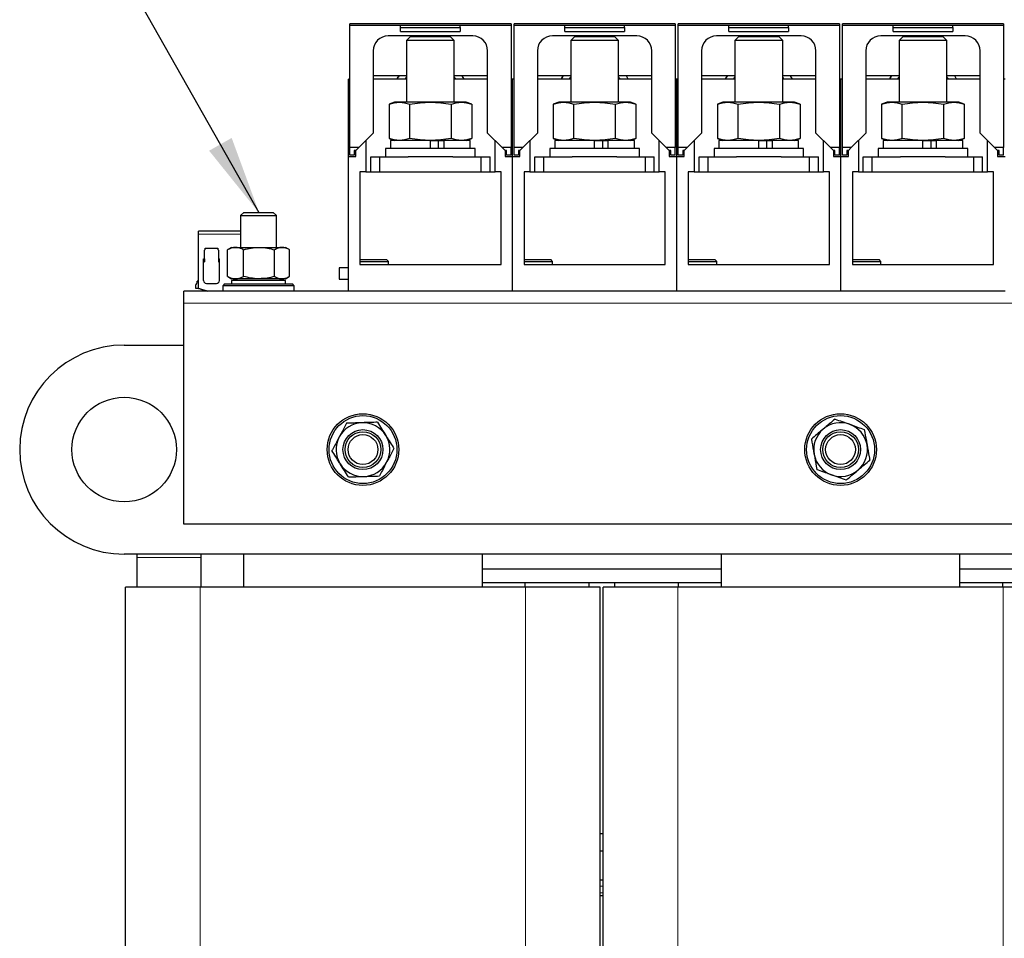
# Model space of a CAD drawing. Header units: millimetres. Extents: x 5 to 418, y 2 to 292.
# Tile 10 of 39: x 69 to 110, y 211 to 250. Entities that reach past the tile are written whole.
import ezdxf

# ---------------------------------------------------------------- set-up
doc = ezdxf.new("R2010")
doc.units = ezdxf.units.MM
doc.layers.add('SLD-0', color=7, linetype='Continuous')
doc.dimstyles.new('SLDDIMSTYLE2', dxfattribs={"dimtxt": 0.18, "dimasz": 3.302, "dimexe": 0, "dimexo": 0.0625, "dimgap": 0, "dimtad": 0, "dimtih": 1, "dimtoh": 1, "dimdec": 0, "dimrnd": 1e-09, "dimzin": 0, "dimdsep": 46, "dimtxsty": 'Standard', "dimsah": 1, "dimcen": 0.09, "dimadec": 0, "dimazin": 0, "dimtfac": 3.302, "dimtdec": 0, "dimtofl": 0, "dimtmove": 0, "dimatfit": 3, "dimfxl": 1, "dimfrac": 2, "dimtolj": 1, "dimtzin": 0, "dimarcsym": 0})

msp = doc.modelspace()

# ---------------------------------------------------------------- linework, layer by layer
at = {"color": 7, "linetype": 'Continuous', "lineweight": 25}
for p, q in [((89.7347, 249.6117), (82.9847, 249.6117)), ((82.9847, 249.5492), (82.9847, 249.6117)), ((82.9847, 244.4367), (82.9847, 249.5492)), ((89.7347, 249.5492), (82.9847, 249.5492)), ((85.1097, 249.4604), (85.1097, 249.5429)), ((87.6097, 249.5429), (85.1097, 249.5429)), ((85.1097, 249.2929), (85.1097, 249.4604)), ((85.1097, 249.4604), (87.6097, 249.4604)), ((87.6097, 249.4604), (87.6097, 249.5429)), ((87.6097, 249.4604), (87.6097, 249.2929)), ((89.7347, 249.6117), (89.7347, 249.5492)), ((89.7347, 249.5492), (89.7347, 244.4367)), ((96.6097, 249.6117), (89.8597, 249.6117)), ((89.8597, 249.5492), (89.8597, 249.6117)), ((89.8597, 244.4367), (89.8597, 249.5492)), ((96.6097, 249.5492), (89.8597, 249.5492)), ((94.4847, 249.5429), (91.9847, 249.5429)), ((91.9847, 249.4604), (91.9847, 249.5429)), ((91.9847, 249.4604), (94.4847, 249.4604)), ((91.9847, 249.2929), (91.9847, 249.4604)), ((94.4847, 249.4604), (94.4847, 249.5429)), ((94.4847, 249.4604), (94.4847, 249.2929)), ((96.6097, 249.6117), (96.6097, 249.5492)), ((96.6097, 249.5492), (96.6097, 244.4367)), ((103.4847, 249.6117), (96.7347, 249.6117)), ((96.7347, 249.5492), (96.7347, 249.6117)), ((96.7347, 244.4367), (96.7347, 249.5492)), ((103.4847, 249.5492), (96.7347, 249.5492)), ((101.3597, 249.5429), (98.8597, 249.5429)), ((98.8597, 249.4604), (98.8597, 249.5429)), ((98.8597, 249.4604), (101.3597, 249.4604)), ((98.8597, 249.2929), (98.8597, 249.4604)), ((101.3597, 249.4604), (101.3597, 249.5429)), ((101.3597, 249.4604), (101.3597, 249.2929)), ((103.4847, 249.6117), (103.4847, 249.5492)), ((103.4847, 249.5492), (103.4847, 244.4367)), ((110.3597, 249.6117), (103.6097, 249.6117)), ((103.6097, 249.5492), (103.6097, 249.6117)), ((103.6097, 244.4367), (103.6097, 249.5492)), ((110.3597, 249.5492), (103.6097, 249.5492)), ((105.7347, 249.4604), (105.7347, 249.5429)), ((108.2347, 249.5429), (105.7347, 249.5429)), ((105.7347, 249.4604), (108.2347, 249.4604)), ((105.7347, 249.2929), (105.7347, 249.4604)), ((108.2347, 249.4604), (108.2347, 249.5429)), ((108.2347, 249.4604), (108.2347, 249.2929)), ((110.3597, 249.6117), (110.3597, 249.5492)), ((110.3597, 249.5492), (110.3597, 244.4367)), ((88.1285, 249.1117), (84.591, 249.1117)), ((85.1097, 249.2929), (87.6097, 249.2929)), ((85.5131, 249.071), (85.3597, 248.9177)), ((87.2064, 249.071), (85.5131, 249.071)), ((87.3597, 248.9177), (87.2064, 249.071)), ((95.0035, 249.1117), (91.466, 249.1117)), ((91.9847, 249.2929), (94.4847, 249.2929)), ((92.3881, 249.071), (92.2347, 248.9177)), ((94.0814, 249.071), (92.3881, 249.071)), ((94.2347, 248.9177), (94.0814, 249.071)), ((101.8785, 249.1117), (98.341, 249.1117)), ((98.8597, 249.2929), (101.3597, 249.2929)), ((99.2631, 249.071), (99.1097, 248.9177)), ((100.9564, 249.071), (99.2631, 249.071)), ((101.1097, 248.9177), (100.9564, 249.071)), ((108.7535, 249.1117), (105.216, 249.1117)), ((105.7347, 249.2929), (108.2347, 249.2929)), ((106.1381, 249.071), (105.9847, 248.9177)), ((107.8314, 249.071), (106.1381, 249.071)), ((107.9847, 248.9177), (107.8314, 249.071)), ((85.3597, 248.9177), (85.3597, 246.3335)), ((87.3597, 248.9177), (85.3597, 248.9177)), ((87.3597, 246.3335), (87.3597, 248.9177)), ((92.2347, 248.9177), (92.2347, 246.3335)), ((94.2347, 248.9177), (92.2347, 248.9177)), ((94.2347, 246.3335), (94.2347, 248.9177)), ((99.1097, 248.9177), (99.1097, 246.3335)), ((101.1097, 248.9177), (99.1097, 248.9177)), ((101.1097, 246.3335), (101.1097, 248.9177)), ((105.9847, 248.9177), (105.9847, 246.3335)), ((107.9847, 248.9177), (105.9847, 248.9177)), ((107.9847, 246.3335), (107.9847, 248.9177)), ((83.966, 248.4867), (83.966, 245.0429)), ((88.7535, 245.0429), (88.7535, 248.4867)), ((90.841, 248.4867), (90.841, 245.0429)), ((95.6285, 245.0429), (95.6285, 248.4867)), ((97.716, 248.4867), (97.716, 245.0429)), ((102.5035, 245.0429), (102.5035, 248.4867)), ((104.591, 248.4867), (104.591, 245.0429)), ((109.3785, 245.0429), (109.3785, 248.4867)), ((85.3597, 247.4346), (83.966, 247.4346)), ((88.7535, 247.4346), (87.3597, 247.4346)), ((87.7687, 247.296), (87.692, 247.4346)), ((92.2347, 247.4346), (90.841, 247.4346)), ((95.6285, 247.4346), (94.2347, 247.4346)), ((94.6437, 247.296), (94.567, 247.4346)), ((99.1097, 247.4346), (97.716, 247.4346)), ((102.5035, 247.4346), (101.1097, 247.4346)), ((101.5187, 247.296), (101.442, 247.4346)), ((105.9847, 247.4346), (104.591, 247.4346)), ((109.3785, 247.4346), (107.9847, 247.4346)), ((108.3937, 247.296), (108.317, 247.4346)), ((82.9847, 247.296), (82.9222, 247.296)), ((82.9222, 244.0585), (82.9222, 247.296)), ((85.3597, 247.296), (83.966, 247.296)), ((88.7535, 247.296), (87.3597, 247.296)), ((89.7972, 247.296), (89.7347, 247.296)), ((89.7972, 244.0585), (89.7972, 247.296)), ((89.8597, 247.296), (89.7972, 247.296)), ((92.2347, 247.296), (90.841, 247.296)), ((95.6285, 247.296), (94.2347, 247.296)), ((96.6722, 247.296), (96.6097, 247.296)), ((96.7347, 247.296), (96.6722, 247.296)), ((96.6722, 244.0585), (96.6722, 247.296)), ((99.1097, 247.296), (97.716, 247.296)), ((102.5035, 247.296), (101.1097, 247.296)), ((103.5472, 247.296), (103.4847, 247.296)), ((103.5472, 244.0585), (103.5472, 247.296)), ((103.6097, 247.296), (103.5472, 247.296)), ((105.9847, 247.296), (104.591, 247.296)), ((109.3785, 247.296), (107.9847, 247.296)), ((110.4222, 247.296), (110.3597, 247.296)), ((84.8597, 246.3335), (84.6277, 246.2491)), ((84.6277, 246.2491), (84.6277, 244.818)), ((85.0607, 246.3335), (84.8597, 246.3335)), ((86.3597, 246.3335), (85.0607, 246.3335)), ((85.4937, 244.818), (85.4937, 246.2491)), ((87.6588, 246.3335), (86.3597, 246.3335)), ((87.2258, 246.2491), (87.2258, 244.818)), ((87.8597, 246.3335), (87.6588, 246.3335)), ((88.0918, 246.2491), (87.8597, 246.3335)), ((88.0918, 246.2491), (88.0918, 244.818)), ((91.7347, 246.3335), (91.5027, 246.2491)), ((91.5027, 246.2491), (91.5027, 244.818)), ((91.9357, 246.3335), (91.7347, 246.3335)), ((93.2347, 246.3335), (91.9357, 246.3335)), ((92.3687, 244.818), (92.3687, 246.2491)), ((94.5338, 246.3335), (93.2347, 246.3335)), ((94.1008, 246.2491), (94.1008, 244.818)), ((94.7347, 246.3335), (94.5338, 246.3335)), ((94.9668, 246.2491), (94.7347, 246.3335)), ((94.9668, 246.2491), (94.9668, 244.818)), ((98.6097, 246.3335), (98.3777, 246.2491)), ((98.3777, 246.2491), (98.3777, 244.818)), ((98.8107, 246.3335), (98.6097, 246.3335)), ((100.1097, 246.3335), (98.8107, 246.3335)), ((99.2437, 244.818), (99.2437, 246.2491)), ((101.4088, 246.3335), (100.1097, 246.3335)), ((100.9758, 246.2491), (100.9758, 244.818)), ((101.6097, 246.3335), (101.4088, 246.3335)), ((101.8418, 246.2491), (101.6097, 246.3335)), ((101.8418, 246.2491), (101.8418, 244.818)), ((105.4847, 246.3335), (105.2527, 246.2491)), ((105.2527, 246.2491), (105.2527, 244.818)), ((105.6857, 246.3335), (105.4847, 246.3335)), ((106.9847, 246.3335), (105.6857, 246.3335)), ((106.1187, 244.818), (106.1187, 246.2491)), ((108.2838, 246.3335), (106.9847, 246.3335)), ((107.8508, 246.2491), (107.8508, 244.818)), ((108.4847, 246.3335), (108.2838, 246.3335)), ((108.7168, 246.2491), (108.4847, 246.3335)), ((108.7168, 246.2491), (108.7168, 244.818)), ((83.966, 245.0429), (83.3597, 244.4367)), ((89.3597, 244.4367), (88.7535, 245.0429)), ((90.841, 245.0429), (90.2347, 244.4367)), ((96.2347, 244.4367), (95.6285, 245.0429)), ((97.716, 245.0429), (97.1097, 244.4367)), ((103.1097, 244.4367), (102.5035, 245.0429)), ((104.591, 245.0429), (103.9847, 244.4367)), ((109.9847, 244.4367), (109.3785, 245.0429)), ((83.6535, 244.7304), (83.6535, 243.421)), ((84.6277, 244.818), (84.8597, 244.7335)), ((84.691, 244.7335), (84.691, 244.396)), ((86.3597, 244.7335), (84.691, 244.7335)), ((86.3597, 244.396), (86.3597, 244.7335)), ((86.3597, 244.7335), (86.8728, 244.7335)), ((86.7018, 244.396), (86.7018, 244.7335)), ((86.8728, 244.7335), (86.9305, 244.7335)), ((86.9305, 244.396), (86.9305, 244.7335)), ((88.0285, 244.7335), (86.9305, 244.7335)), ((87.8597, 244.7335), (88.0918, 244.818)), ((88.0285, 244.396), (88.0285, 244.7335)), ((89.066, 243.421), (89.066, 244.7304)), ((90.5285, 244.7304), (90.5285, 243.421)), ((91.5027, 244.818), (91.7347, 244.7335)), ((91.566, 244.7335), (91.566, 244.396)), ((93.2347, 244.7335), (91.566, 244.7335)), ((93.2347, 244.396), (93.2347, 244.7335)), ((93.2347, 244.7335), (93.7478, 244.7335)), ((93.5768, 244.396), (93.5768, 244.7335)), ((93.7478, 244.7335), (93.8055, 244.7335)), ((93.8055, 244.396), (93.8055, 244.7335)), ((94.9035, 244.7335), (93.8055, 244.7335)), ((94.7347, 244.7335), (94.9668, 244.818)), ((94.9035, 244.396), (94.9035, 244.7335)), ((95.941, 243.421), (95.941, 244.7304)), ((97.4035, 244.7304), (97.4035, 243.421)), ((98.3777, 244.818), (98.6097, 244.7335)), ((98.441, 244.7335), (98.441, 244.396)), ((100.1097, 244.7335), (98.441, 244.7335)), ((100.1097, 244.396), (100.1097, 244.7335)), ((100.1097, 244.7335), (100.6228, 244.7335)), ((100.4518, 244.396), (100.4518, 244.7335)), ((100.6228, 244.7335), (100.6805, 244.7335)), ((100.6805, 244.396), (100.6805, 244.7335)), ((101.7785, 244.7335), (100.6805, 244.7335)), ((101.6097, 244.7335), (101.8418, 244.818)), ((101.7785, 244.396), (101.7785, 244.7335)), ((102.816, 243.421), (102.816, 244.7304)), ((104.2785, 244.7304), (104.2785, 243.421)), ((105.2527, 244.818), (105.4847, 244.7335)), ((105.316, 244.7335), (105.316, 244.396)), ((106.9847, 244.7335), (105.316, 244.7335)), ((106.9847, 244.396), (106.9847, 244.7335)), ((106.9847, 244.7335), (107.4978, 244.7335)), ((107.3268, 244.396), (107.3268, 244.7335)), ((107.4978, 244.7335), (107.5555, 244.7335)), ((107.5555, 244.396), (107.5555, 244.7335)), ((108.6535, 244.7335), (107.5555, 244.7335)), ((108.4847, 244.7335), (108.7168, 244.818)), ((108.6535, 244.396), (108.6535, 244.7335)), ((109.691, 243.421), (109.691, 244.7304)), ((83.3597, 244.4367), (82.9847, 244.4367)), ((82.9847, 244.1242), (82.9847, 244.4367)), ((83.1722, 244.1242), (82.9847, 244.1242)), ((83.2347, 244.3117), (83.1722, 244.3117)), ((83.1722, 244.3117), (83.1722, 244.1242)), ((83.3597, 244.4367), (83.2347, 244.3117)), ((83.2347, 244.0585), (83.2347, 244.3117)), ((84.4847, 244.396), (84.4847, 244.046)), ((88.2347, 244.396), (84.4847, 244.396)), ((88.2347, 244.046), (88.2347, 244.396)), ((89.7347, 244.4367), (89.3597, 244.4367)), ((89.4847, 244.3117), (89.3597, 244.4367)), ((89.5472, 244.3117), (89.4847, 244.3117)), ((89.4847, 244.3117), (89.4847, 244.0585)), ((89.5472, 244.1242), (89.5472, 244.3117)), ((89.7347, 244.1242), (89.5472, 244.1242)), ((89.7347, 244.1242), (89.7347, 244.4367)), ((90.2347, 244.4367), (89.8597, 244.4367)), ((89.8597, 244.1242), (89.8597, 244.4367)), ((90.0472, 244.1242), (89.8597, 244.1242)), ((90.1097, 244.3117), (90.0472, 244.3117)), ((90.0472, 244.3117), (90.0472, 244.1242)), ((90.2347, 244.4367), (90.1097, 244.3117)), ((90.1097, 244.0585), (90.1097, 244.3117)), ((91.3597, 244.396), (91.3597, 244.046)), ((95.1097, 244.396), (91.3597, 244.396)), ((95.1097, 244.046), (95.1097, 244.396)), ((96.6097, 244.4367), (96.2347, 244.4367)), ((96.3597, 244.3117), (96.2347, 244.4367)), ((96.4222, 244.3117), (96.3597, 244.3117)), ((96.3597, 244.3117), (96.3597, 244.0585)), ((96.4222, 244.1242), (96.4222, 244.3117)), ((96.6097, 244.1242), (96.4222, 244.1242)), ((96.6097, 244.1242), (96.6097, 244.4367)), ((97.1097, 244.4367), (96.7347, 244.4367)), ((96.7347, 244.1242), (96.7347, 244.4367)), ((96.9222, 244.1242), (96.7347, 244.1242)), ((96.9847, 244.3117), (96.9222, 244.3117)), ((96.9222, 244.3117), (96.9222, 244.1242)), ((97.1097, 244.4367), (96.9847, 244.3117)), ((96.9847, 244.0585), (96.9847, 244.3117)), ((98.2347, 244.396), (98.2347, 244.046)), ((101.9847, 244.396), (98.2347, 244.396)), ((101.9847, 244.046), (101.9847, 244.396)), ((103.4847, 244.4367), (103.1097, 244.4367)), ((103.2347, 244.3117), (103.1097, 244.4367)), ((103.2972, 244.3117), (103.2347, 244.3117)), ((103.2347, 244.3117), (103.2347, 244.0585)), ((103.2972, 244.1242), (103.2972, 244.3117)), ((103.4847, 244.1242), (103.2972, 244.1242)), ((103.4847, 244.1242), (103.4847, 244.4367)), ((103.9847, 244.4367), (103.6097, 244.4367)), ((103.6097, 244.1242), (103.6097, 244.4367)), ((103.7972, 244.1242), (103.6097, 244.1242)), ((103.8597, 244.3117), (103.7972, 244.3117)), ((103.7972, 244.3117), (103.7972, 244.1242)), ((103.9847, 244.4367), (103.8597, 244.3117)), ((103.8597, 244.0585), (103.8597, 244.3117)), ((105.1097, 244.396), (105.1097, 244.046)), ((108.8597, 244.396), (105.1097, 244.396)), ((108.8597, 244.046), (108.8597, 244.396)), ((110.3597, 244.4367), (109.9847, 244.4367)), ((110.1097, 244.3117), (109.9847, 244.4367)), ((110.1722, 244.3117), (110.1097, 244.3117)), ((110.1097, 244.3117), (110.1097, 244.0585)), ((110.1722, 244.1242), (110.1722, 244.3117)), ((110.3597, 244.1242), (110.1722, 244.1242)), ((110.3597, 244.1242), (110.3597, 244.4367)), ((82.9222, 238.421), (82.9222, 244.0585)), ((82.9222, 244.0585), (83.2347, 244.0585)), ((83.8597, 243.421), (83.8597, 244.046)), ((83.8597, 244.046), (84.2347, 244.046)), ((84.2347, 243.421), (84.2347, 244.046)), ((84.2347, 244.046), (85.4243, 244.046)), ((87.2951, 244.046), (85.4243, 244.046)), ((87.2951, 244.046), (88.4847, 244.046)), ((88.4847, 243.421), (88.4847, 244.046)), ((88.4847, 244.046), (88.8597, 244.046)), ((88.8597, 243.421), (88.8597, 244.046)), ((89.4847, 244.0585), (89.7972, 244.0585)), ((89.7972, 238.421), (89.7972, 244.0585)), ((89.7972, 244.0585), (90.1097, 244.0585)), ((90.7347, 243.421), (90.7347, 244.046)), ((90.7347, 244.046), (91.1097, 244.046)), ((91.1097, 243.421), (91.1097, 244.046)), ((91.1097, 244.046), (92.2993, 244.046)), ((94.1701, 244.046), (92.2993, 244.046)), ((94.1701, 244.046), (95.3597, 244.046)), ((95.3597, 243.421), (95.3597, 244.046)), ((95.3597, 244.046), (95.7347, 244.046)), ((95.7347, 243.421), (95.7347, 244.046)), ((96.3597, 244.0585), (96.6722, 244.0585)), ((96.6722, 238.421), (96.6722, 244.0585)), ((96.6722, 244.0585), (96.9847, 244.0585)), ((97.6097, 243.421), (97.6097, 244.046)), ((97.6097, 244.046), (97.9847, 244.046)), ((97.9847, 243.421), (97.9847, 244.046)), ((97.9847, 244.046), (99.1743, 244.046)), ((101.0451, 244.046), (99.1743, 244.046)), ((101.0451, 244.046), (102.2347, 244.046)), ((102.2347, 243.421), (102.2347, 244.046)), ((102.2347, 244.046), (102.6097, 244.046)), ((102.6097, 243.421), (102.6097, 244.046)), ((103.2347, 244.0585), (103.5472, 244.0585)), ((103.5472, 238.421), (103.5472, 244.0585)), ((103.5472, 244.0585), (103.8597, 244.0585)), ((104.4847, 243.421), (104.4847, 244.046)), ((104.4847, 244.046), (104.8597, 244.046)), ((104.8597, 243.421), (104.8597, 244.046)), ((104.8597, 244.046), (106.0493, 244.046)), ((107.9201, 244.046), (106.0493, 244.046)), ((107.9201, 244.046), (109.1097, 244.046)), ((109.1097, 243.421), (109.1097, 244.046)), ((109.1097, 244.046), (109.4847, 244.046)), ((109.4847, 243.421), (109.4847, 244.046)), ((110.1097, 244.0585), (110.4222, 244.0585)), ((83.6535, 243.421), (83.4035, 243.421)), ((83.4035, 243.421), (83.4035, 239.546)), ((83.6535, 243.421), (84.0347, 243.421)), ((84.0347, 243.421), (84.2347, 243.421)), ((84.2347, 243.421), (88.4847, 243.421)), ((88.4847, 243.421), (88.6847, 243.421)), ((88.6847, 243.421), (89.066, 243.421)), ((89.316, 243.421), (89.066, 243.421)), ((89.316, 239.546), (89.316, 243.421)), ((90.5285, 243.421), (90.2785, 243.421)), ((90.2785, 243.421), (90.2785, 239.546)), ((90.5285, 243.421), (90.9097, 243.421)), ((90.9097, 243.421), (91.1097, 243.421)), ((91.1097, 243.421), (95.3597, 243.421)), ((95.3597, 243.421), (95.5597, 243.421)), ((95.5597, 243.421), (95.941, 243.421)), ((96.191, 243.421), (95.941, 243.421)), ((96.191, 239.546), (96.191, 243.421)), ((97.4035, 243.421), (97.1535, 243.421)), ((97.1535, 243.421), (97.1535, 239.546)), ((97.4035, 243.421), (97.7847, 243.421)), ((97.7847, 243.421), (97.9847, 243.421)), ((97.9847, 243.421), (102.2347, 243.421)), ((102.2347, 243.421), (102.4347, 243.421)), ((102.4347, 243.421), (102.816, 243.421)), ((103.066, 243.421), (102.816, 243.421)), ((103.066, 239.546), (103.066, 243.421)), ((104.2785, 243.421), (104.0285, 243.421)), ((104.0285, 243.421), (104.0285, 239.546)), ((104.2785, 243.421), (104.6597, 243.421)), ((104.6597, 243.421), (104.8597, 243.421)), ((104.8597, 243.421), (109.1097, 243.421)), ((109.1097, 243.421), (109.3097, 243.421)), ((109.3097, 243.421), (109.691, 243.421)), ((109.941, 243.421), (109.691, 243.421)), ((109.941, 239.546), (109.941, 243.421)), ((78.5439, 241.721), (78.4097, 241.5868)), ((78.5439, 241.721), (79.7755, 241.721)), ((79.9097, 241.5868), (79.7755, 241.721)), ((78.4097, 241.5868), (78.4097, 240.2585)), ((78.4097, 241.5868), (79.9097, 241.5868)), ((79.9097, 240.2585), (79.9097, 241.5868)), ((78.4097, 240.9398), (76.6535, 240.9398)), ((76.6535, 240.8148), (76.6535, 240.9398)), ((76.6535, 238.5429), (76.6535, 240.8148)), ((76.9004, 240.1429), (76.9149, 240.1575)), ((76.9004, 239.7773), (76.9004, 240.1429)), ((76.9222, 240.221), (77.191, 240.221)), ((76.9222, 240.1751), (76.9222, 240.221)), ((77.191, 240.221), (77.4597, 240.221)), ((77.4597, 240.221), (77.4597, 240.1751)), ((77.4671, 240.1575), (77.4816, 240.1429)), ((77.4816, 240.1429), (77.4816, 239.7773)), ((77.8611, 240.158), (77.8781, 240.1662)), ((77.8611, 239.0465), (77.8611, 240.158)), ((78.0347, 240.2585), (77.8772, 240.1676)), ((78.0347, 240.2585), (78.1993, 240.2585)), ((78.1993, 240.2585), (79.1868, 240.2585)), ((78.5374, 239.0465), (78.5374, 240.158)), ((79.1868, 240.2585), (80.1473, 240.2585)), ((79.8361, 239.0465), (79.8361, 240.158)), ((80.1473, 240.2585), (80.2847, 240.2585)), ((80.4422, 240.1676), (80.2847, 240.2585)), ((80.4584, 239.0465), (80.4584, 240.158)), ((76.8566, 239.7773), (76.9004, 239.7773)), ((76.8566, 238.871), (76.8566, 239.7773)), ((76.8566, 239.6523), (76.9004, 239.6523)), ((76.9004, 239.7773), (76.9004, 239.6523)), ((77.4816, 239.7773), (77.5254, 239.7773)), ((77.4816, 239.7773), (77.4816, 239.6523)), ((77.4816, 239.6523), (77.5254, 239.6523)), ((77.5254, 238.871), (77.5254, 239.7773)), ((83.4222, 239.746), (83.4035, 239.7273)), ((83.4035, 239.671), (83.8449, 239.671)), ((83.4222, 239.746), (83.8602, 239.746)), ((83.8449, 239.671), (84.5972, 239.671)), ((83.8602, 239.746), (84.5222, 239.746)), ((84.5972, 239.671), (84.5222, 239.746)), ((84.5972, 239.546), (84.5972, 239.671)), ((90.2972, 239.746), (90.2785, 239.7273)), ((90.2785, 239.671), (90.7199, 239.671)), ((90.2972, 239.746), (90.7352, 239.746)), ((90.7199, 239.671), (91.4722, 239.671)), ((90.7352, 239.746), (91.3972, 239.746)), ((91.4722, 239.671), (91.3972, 239.746)), ((91.4722, 239.546), (91.4722, 239.671)), ((97.1722, 239.746), (97.1535, 239.7273)), ((97.1535, 239.671), (97.5949, 239.671)), ((97.1722, 239.746), (97.6102, 239.746)), ((97.5949, 239.671), (98.3472, 239.671)), ((97.6102, 239.746), (98.2722, 239.746)), ((98.3472, 239.671), (98.2722, 239.746)), ((98.3472, 239.546), (98.3472, 239.671)), ((104.0472, 239.746), (104.0285, 239.7273)), ((104.0285, 239.671), (104.4699, 239.671)), ((104.0472, 239.746), (104.4852, 239.746)), ((104.4699, 239.671), (105.2222, 239.671)), ((104.4852, 239.746), (105.1472, 239.746)), ((105.2222, 239.671), (105.1472, 239.746)), ((105.2222, 239.546), (105.2222, 239.671)), ((82.9222, 239.4073), (82.541, 239.4073)), ((82.541, 239.4073), (82.541, 239.171)), ((82.541, 239.171), (82.541, 238.9348)), ((83.4035, 239.546), (89.316, 239.546)), ((90.2785, 239.546), (96.191, 239.546)), ((97.1535, 239.546), (103.066, 239.546)), ((104.0285, 239.546), (109.941, 239.546)), ((76.6535, 238.846), (76.5972, 238.846)), ((76.9816, 238.746), (77.4004, 238.746)), ((77.7379, 238.7335), (77.6597, 238.6554)), ((77.7379, 238.7335), (80.5816, 238.7335)), ((77.8781, 239.0383), (77.8611, 239.0465)), ((77.8773, 239.0369), (78.0347, 238.946)), ((78.3472, 238.946), (78.0347, 238.871)), ((78.1993, 238.946), (78.0347, 238.946)), ((78.0347, 238.871), (78.0347, 238.7335)), ((79.3765, 238.871), (78.0347, 238.871)), ((79.1868, 238.946), (78.1993, 238.946)), ((78.2941, 238.9333), (78.2941, 238.946)), ((80.1473, 238.946), (79.1868, 238.946)), ((80.2847, 238.871), (79.3765, 238.871)), ((80.2847, 238.871), (79.9722, 238.946)), ((80.2847, 238.946), (80.1473, 238.946)), ((80.2847, 238.946), (80.4422, 239.0369)), ((80.2847, 238.7335), (80.2847, 238.871)), ((80.6597, 238.6554), (80.5816, 238.7335)), ((82.541, 238.9348), (82.9222, 238.9348)), ((82.9222, 238.421), (76.0347, 238.421)), ((76.0347, 237.921), (76.0347, 238.421)), ((76.5222, 238.6756), (76.5222, 238.546)), ((76.5222, 238.546), (76.6535, 238.546)), ((77.0285, 238.421), (76.6535, 238.5429)), ((77.6597, 238.6554), (77.6597, 238.421)), ((80.6597, 238.6554), (77.6597, 238.6554)), ((80.6597, 238.421), (80.6597, 238.6554)), ((89.7972, 238.421), (82.9222, 238.421)), ((96.6722, 238.421), (89.7972, 238.421)), ((103.5472, 238.421), (96.6722, 238.421)), ((110.4222, 238.421), (103.5472, 238.421)), ((76.0347, 228.671), (76.0347, 237.921)), ((73.5347, 236.171), (76.0347, 236.171)), ((131.0347, 228.671), (76.0347, 228.671)), ((133.5347, 227.421), (73.5347, 227.421)), ((74.0681, 227.421), (74.066, 227.2835)), ((74.066, 227.2835), (74.066, 226.0335)), ((76.7535, 227.2835), (76.7588, 227.421)), ((76.7535, 226.0335), (76.7535, 227.2835)), ((78.5347, 227.421), (78.5347, 226.0335)), ((88.5347, 226.0335), (88.5347, 227.421)), ((98.5347, 227.421), (98.5347, 226.0335)), ((108.5347, 226.0335), (108.5347, 227.421)), ((98.5347, 226.796), (88.5347, 226.796)), ((118.5347, 226.796), (108.5347, 226.796)), ((73.5972, 195.9085), (73.5972, 226.0335)), ((76.7222, 226.0335), (73.5972, 226.0335)), ((90.3472, 226.0335), (76.7222, 226.0335)), ((98.5347, 226.221), (88.5347, 226.221)), ((90.316, 226.221), (90.316, 226.0335)), ((93.4722, 226.0335), (90.3472, 226.0335)), ((93.0035, 226.0335), (93.0035, 226.221)), ((93.4722, 195.9085), (93.4722, 226.0335)), ((93.5972, 195.9085), (93.5972, 226.0335)), ((96.7222, 226.0335), (93.5972, 226.0335)), ((94.066, 226.221), (94.066, 226.0335)), ((110.3472, 226.0335), (96.7222, 226.0335)), ((96.7535, 226.0335), (96.7535, 226.221)), ((118.5347, 226.221), (108.5347, 226.221)), ((110.316, 226.221), (110.316, 226.0335)), ((113.4722, 226.0335), (110.3472, 226.0335)), ((93.5972, 215.7085), (93.4722, 215.7085)), ((93.4722, 215.0085), (93.5972, 215.0085)), ((93.5972, 213.771), (93.4722, 213.771)), ((93.5972, 213.121), (93.4722, 213.121))]:
    msp.add_line(p, q, dxfattribs=at)
at = {"color": 7, "linetype": 'Continuous', "lineweight": 18}
for p, q in [((87.4265, 247.296), (87.3597, 247.4024)), ((94.3015, 247.296), (94.2347, 247.4024)), ((101.1765, 247.296), (101.1097, 247.4024)), ((108.0515, 247.296), (107.9847, 247.4024)), ((78.4097, 240.8148), (76.6535, 240.8148)), ((131.0347, 237.921), (76.0347, 237.921)), ((74.066, 227.2835), (76.7535, 227.2835)), ((76.7222, 195.9085), (76.7222, 226.0335)), ((90.3472, 195.9085), (90.3472, 226.0335)), ((96.7222, 195.9085), (96.7222, 226.0335)), ((110.3472, 195.9085), (110.3472, 226.0335)), ((93.5972, 213.521), (93.4722, 213.521)), ((93.5972, 213.246), (93.4722, 213.246))]:
    msp.add_line(p, q, dxfattribs=at)
at = {"color": 7, "linetype": 'Continuous', "lineweight": 25}
for centre, radius in [((73.5347, 231.796), 2.1875), ((83.5347, 231.796), 1.5), ((83.5347, 231.796), 1.4219), ((103.5347, 231.796), 1.5), ((103.5347, 231.796), 1.4219), ((83.5347, 231.796), 0.8367), ((83.5347, 231.796), 0.75), ((103.5347, 231.796), 0.8367), ((103.5347, 231.796), 0.75), ((83.5347, 231.796), 0.625), ((103.5347, 231.796), 0.625)]:
    msp.add_circle(centre, radius, dxfattribs=at)
for centre, radius, start, end in [((84.591, 248.4867), 0.625, 90, 180), ((88.1285, 248.4867), 0.625, 0, 90), ((91.466, 248.4867), 0.625, 90, 180), ((95.0035, 248.4867), 0.625, 0, 90), ((98.341, 248.4867), 0.625, 90, 180), ((101.8785, 248.4867), 0.625, 0, 90), ((105.216, 248.4867), 0.625, 90, 180), ((108.7535, 248.4867), 0.625, 0, 90), ((76.8972, 240.1751), 0.025, 315, 0), ((77.4847, 240.1751), 0.025, 180, 225), ((76.366, 238.846), 0.2312, 312.50664, 0), ((76.9816, 238.871), 0.125, 180, 270), ((77.4004, 238.871), 0.125, 270, 360), ((73.5347, 231.796), 4.375, 90, 270), ((83.5347, 231.796), 1.125, 91.87967, 151.87967), ((83.5347, 231.796), 1.125, 31.87967, 91.87967), ((103.5347, 231.796), 1.125, 130.29133, 190.29133), ((103.5347, 231.796), 1.125, 70.29133, 130.29133), ((103.5347, 231.796), 1.125, 10.29133, 70.29133), ((83.5347, 231.796), 1.125, 151.87967, 211.87967), ((83.5347, 231.796), 1.125, 331.87967, 31.87967), ((103.5347, 231.796), 1.125, 310.29133, 10.29133), ((103.5347, 231.796), 1.125, 190.29133, 250.29133), ((83.5347, 231.796), 1.125, 211.87967, 271.87967), ((83.5347, 231.796), 1.125, 271.87967, 331.87967), ((103.5347, 231.796), 1.125, 250.29133, 310.29133)]:
    msp.add_arc(centre, radius, start, end, dxfattribs=at)
for points, knots in [([(84.9527, 247.296), (84.9721, 247.3373), (84.9946, 247.3852), (85.0221, 247.4286), (85.0258, 247.4346)], [0, 0, 0, 0, 0.863041, 1, 1, 1, 1]), ([(85.0504, 247.4346), (85.0275, 247.399), (84.9981, 247.3533), (84.9737, 247.3065), (84.9683, 247.296)], [0, 0, 0, 0, 0.7775112, 1, 1, 1, 1]), ([(87.7668, 247.296), (87.7473, 247.3373), (87.7249, 247.3852), (87.6974, 247.4286), (87.6936, 247.4346)], [0, 0, 0, 0, 0.863041, 1, 1, 1, 1]), ([(91.8277, 247.296), (91.8471, 247.3373), (91.8696, 247.3852), (91.8971, 247.4286), (91.9008, 247.4346)], [0, 0, 0, 0, 0.863041, 1, 1, 1, 1]), ([(91.9254, 247.4346), (91.9025, 247.399), (91.8731, 247.3533), (91.8487, 247.3065), (91.8433, 247.296)], [0, 0, 0, 0, 0.7775112, 1, 1, 1, 1]), ([(94.6418, 247.296), (94.6223, 247.3373), (94.5999, 247.3852), (94.5724, 247.4286), (94.5686, 247.4346)], [0, 0, 0, 0, 0.863041, 1, 1, 1, 1]), ([(98.7027, 247.296), (98.7221, 247.3373), (98.7446, 247.3852), (98.7721, 247.4286), (98.7758, 247.4346)], [0, 0, 0, 0, 0.863041, 1, 1, 1, 1]), ([(98.8004, 247.4346), (98.7775, 247.399), (98.7481, 247.3533), (98.7237, 247.3065), (98.7183, 247.296)], [0, 0, 0, 0, 0.7775112, 1, 1, 1, 1]), ([(101.5168, 247.296), (101.4973, 247.3373), (101.4749, 247.3852), (101.4474, 247.4286), (101.4436, 247.4346)], [0, 0, 0, 0, 0.863041, 1, 1, 1, 1]), ([(105.5777, 247.296), (105.5971, 247.3373), (105.6196, 247.3852), (105.6471, 247.4286), (105.6508, 247.4346)], [0, 0, 0, 0, 0.863041, 1, 1, 1, 1]), ([(105.6754, 247.4346), (105.6525, 247.399), (105.6231, 247.3533), (105.5987, 247.3065), (105.5933, 247.296)], [0, 0, 0, 0, 0.7775112, 1, 1, 1, 1]), ([(108.3918, 247.296), (108.3723, 247.3373), (108.3499, 247.3852), (108.3224, 247.4286), (108.3186, 247.4346)], [0, 0, 0, 0, 0.863041, 1, 1, 1, 1]), ([(84.6277, 246.2491), (84.6991, 246.2729), (84.8425, 246.3209), (84.9878, 246.3293), (85.0607, 246.3335)], [0, 0, 0, 0, 0.4981128, 1, 1, 1, 1]), ([(85.0607, 246.3335), (85.133, 246.3294), (85.2783, 246.321), (85.4217, 246.2731), (85.4937, 246.2491)], [0, 0, 0, 0, 0.4977806, 1, 1, 1, 1]), ([(85.4937, 246.2491), (85.6365, 246.2729), (85.9233, 246.3209), (86.2139, 246.3293), (86.3597, 246.3335)], [0, 0, 0, 0, 0.49811277, 1, 1, 1, 1]), ([(86.3597, 246.3335), (86.5044, 246.3294), (86.795, 246.321), (87.0817, 246.2731), (87.2258, 246.2491)], [0, 0, 0, 0, 0.4977806, 1, 1, 1, 1]), ([(87.2258, 246.2491), (87.2972, 246.2729), (87.4405, 246.3209), (87.5858, 246.3293), (87.6588, 246.3335)], [0, 0, 0, 0, 0.4981128, 1, 1, 1, 1]), ([(87.6588, 246.3335), (87.7311, 246.3294), (87.8764, 246.321), (88.0198, 246.2731), (88.0918, 246.2491)], [0, 0, 0, 0, 0.4977806, 1, 1, 1, 1]), ([(91.5027, 246.2491), (91.5741, 246.2729), (91.7175, 246.3209), (91.8628, 246.3293), (91.9357, 246.3335)], [0, 0, 0, 0, 0.4981128, 1, 1, 1, 1]), ([(91.9357, 246.3335), (92.008, 246.3294), (92.1533, 246.321), (92.2967, 246.2731), (92.3687, 246.2491)], [0, 0, 0, 0, 0.4977806, 1, 1, 1, 1]), ([(92.3687, 246.2491), (92.5115, 246.2729), (92.7983, 246.3209), (93.0889, 246.3293), (93.2347, 246.3335)], [0, 0, 0, 0, 0.49811277, 1, 1, 1, 1]), ([(93.2347, 246.3335), (93.3794, 246.3294), (93.67, 246.321), (93.9567, 246.2731), (94.1008, 246.2491)], [0, 0, 0, 0, 0.4977806, 1, 1, 1, 1]), ([(94.1008, 246.2491), (94.1722, 246.2729), (94.3155, 246.3209), (94.4608, 246.3293), (94.5338, 246.3335)], [0, 0, 0, 0, 0.4981128, 1, 1, 1, 1]), ([(94.5338, 246.3335), (94.6061, 246.3294), (94.7514, 246.321), (94.8948, 246.2731), (94.9668, 246.2491)], [0, 0, 0, 0, 0.4977806, 1, 1, 1, 1]), ([(98.3777, 246.2491), (98.4491, 246.2729), (98.5925, 246.3209), (98.7378, 246.3293), (98.8107, 246.3335)], [0, 0, 0, 0, 0.4981128, 1, 1, 1, 1]), ([(98.8107, 246.3335), (98.883, 246.3294), (99.0283, 246.321), (99.1717, 246.2731), (99.2437, 246.2491)], [0, 0, 0, 0, 0.4977806, 1, 1, 1, 1]), ([(99.2437, 246.2491), (99.3865, 246.2729), (99.6733, 246.3209), (99.9639, 246.3293), (100.1097, 246.3335)], [0, 0, 0, 0, 0.4981128, 1, 1, 1, 1]), ([(100.1097, 246.3335), (100.2544, 246.3294), (100.545, 246.321), (100.8317, 246.2731), (100.9758, 246.2491)], [0, 0, 0, 0, 0.4977806, 1, 1, 1, 1]), ([(100.9758, 246.2491), (101.0472, 246.2729), (101.1905, 246.3209), (101.3358, 246.3293), (101.4088, 246.3335)], [0, 0, 0, 0, 0.4981128, 1, 1, 1, 1]), ([(101.4088, 246.3335), (101.4811, 246.3294), (101.6264, 246.321), (101.7698, 246.2731), (101.8418, 246.2491)], [0, 0, 0, 0, 0.4977806, 1, 1, 1, 1]), ([(105.2527, 246.2491), (105.3241, 246.2729), (105.4675, 246.3209), (105.6128, 246.3293), (105.6857, 246.3335)], [0, 0, 0, 0, 0.4981128, 1, 1, 1, 1]), ([(105.6857, 246.3335), (105.758, 246.3294), (105.9033, 246.321), (106.0467, 246.2731), (106.1187, 246.2491)], [0, 0, 0, 0, 0.4977806, 1, 1, 1, 1]), ([(106.1187, 246.2491), (106.2615, 246.2729), (106.5483, 246.3209), (106.8389, 246.3293), (106.9847, 246.3335)], [0, 0, 0, 0, 0.4981128, 1, 1, 1, 1]), ([(106.9847, 246.3335), (107.1294, 246.3294), (107.42, 246.321), (107.7067, 246.2731), (107.8508, 246.2491)], [0, 0, 0, 0, 0.49778063, 1, 1, 1, 1]), ([(107.8508, 246.2491), (107.9222, 246.2729), (108.0655, 246.3209), (108.2108, 246.3293), (108.2838, 246.3335)], [0, 0, 0, 0, 0.4981128, 1, 1, 1, 1]), ([(108.2838, 246.3335), (108.3561, 246.3294), (108.5014, 246.321), (108.6448, 246.2731), (108.7168, 246.2491)], [0, 0, 0, 0, 0.4977806, 1, 1, 1, 1]), ([(85.0607, 244.7335), (84.9884, 244.7377), (84.8431, 244.7461), (84.6997, 244.7939), (84.6277, 244.818)], [0, 0, 0, 0, 0.49778063, 1, 1, 1, 1]), ([(85.4937, 244.818), (85.4223, 244.7941), (85.2789, 244.7462), (85.1336, 244.7378), (85.0607, 244.7335)], [0, 0, 0, 0, 0.4981128, 1, 1, 1, 1]), ([(86.3597, 244.7335), (86.2151, 244.7377), (85.9245, 244.7461), (85.6377, 244.7939), (85.4937, 244.818)], [0, 0, 0, 0, 0.4977806, 1, 1, 1, 1]), ([(87.2258, 244.818), (87.0829, 244.7941), (86.7962, 244.7462), (86.5056, 244.7378), (86.3597, 244.7335)], [0, 0, 0, 0, 0.49811276, 1, 1, 1, 1]), ([(87.6588, 244.7335), (87.5864, 244.7377), (87.4411, 244.7461), (87.2978, 244.7939), (87.2258, 244.818)], [0, 0, 0, 0, 0.4977806, 1, 1, 1, 1]), ([(88.0918, 244.818), (88.0204, 244.7941), (87.877, 244.7462), (87.7317, 244.7378), (87.6588, 244.7335)], [0, 0, 0, 0, 0.4981128, 1, 1, 1, 1]), ([(91.9357, 244.7335), (91.8634, 244.7377), (91.7181, 244.7461), (91.5747, 244.7939), (91.5027, 244.818)], [0, 0, 0, 0, 0.49778063, 1, 1, 1, 1]), ([(92.3687, 244.818), (92.2973, 244.7941), (92.1539, 244.7462), (92.0086, 244.7378), (91.9357, 244.7335)], [0, 0, 0, 0, 0.4981128, 1, 1, 1, 1]), ([(93.2347, 244.7335), (93.0901, 244.7377), (92.7995, 244.7461), (92.5127, 244.7939), (92.3687, 244.818)], [0, 0, 0, 0, 0.4977806, 1, 1, 1, 1]), ([(94.1008, 244.818), (93.9579, 244.7941), (93.6712, 244.7462), (93.3806, 244.7378), (93.2347, 244.7335)], [0, 0, 0, 0, 0.49811276, 1, 1, 1, 1]), ([(94.5338, 244.7335), (94.4614, 244.7377), (94.3161, 244.7461), (94.1728, 244.7939), (94.1008, 244.818)], [0, 0, 0, 0, 0.4977806, 1, 1, 1, 1]), ([(94.9668, 244.818), (94.8954, 244.7941), (94.752, 244.7462), (94.6067, 244.7378), (94.5338, 244.7335)], [0, 0, 0, 0, 0.4981128, 1, 1, 1, 1]), ([(98.8107, 244.7335), (98.7384, 244.7377), (98.5931, 244.7461), (98.4497, 244.7939), (98.3777, 244.818)], [0, 0, 0, 0, 0.49778063, 1, 1, 1, 1]), ([(99.2437, 244.818), (99.1723, 244.7941), (99.0289, 244.7462), (98.8836, 244.7378), (98.8107, 244.7335)], [0, 0, 0, 0, 0.4981128, 1, 1, 1, 1]), ([(100.1097, 244.7335), (99.9651, 244.7377), (99.6745, 244.7461), (99.3877, 244.7939), (99.2437, 244.818)], [0, 0, 0, 0, 0.4977806, 1, 1, 1, 1]), ([(100.9758, 244.818), (100.8329, 244.7941), (100.5462, 244.7462), (100.2556, 244.7378), (100.1097, 244.7335)], [0, 0, 0, 0, 0.49811276, 1, 1, 1, 1]), ([(101.4088, 244.7335), (101.3364, 244.7377), (101.1911, 244.7461), (101.0478, 244.7939), (100.9758, 244.818)], [0, 0, 0, 0, 0.4977806, 1, 1, 1, 1]), ([(101.8418, 244.818), (101.7704, 244.7941), (101.627, 244.7462), (101.4817, 244.7378), (101.4088, 244.7335)], [0, 0, 0, 0, 0.4981128, 1, 1, 1, 1]), ([(105.6857, 244.7335), (105.6134, 244.7377), (105.4681, 244.7461), (105.3247, 244.7939), (105.2527, 244.818)], [0, 0, 0, 0, 0.49778063, 1, 1, 1, 1]), ([(106.1187, 244.818), (106.0473, 244.7941), (105.9039, 244.7462), (105.7586, 244.7378), (105.6857, 244.7335)], [0, 0, 0, 0, 0.4981128, 1, 1, 1, 1]), ([(106.9847, 244.7335), (106.8401, 244.7377), (106.5495, 244.7461), (106.2627, 244.7939), (106.1187, 244.818)], [0, 0, 0, 0, 0.4977806, 1, 1, 1, 1]), ([(107.8508, 244.818), (107.7079, 244.7941), (107.4212, 244.7462), (107.1306, 244.7378), (106.9847, 244.7335)], [0, 0, 0, 0, 0.49811276, 1, 1, 1, 1]), ([(108.2838, 244.7335), (108.2114, 244.7377), (108.0661, 244.7461), (107.9228, 244.7939), (107.8508, 244.818)], [0, 0, 0, 0, 0.4977806, 1, 1, 1, 1]), ([(108.7168, 244.818), (108.6454, 244.7941), (108.502, 244.7462), (108.3567, 244.7378), (108.2838, 244.7335)], [0, 0, 0, 0, 0.4981128, 1, 1, 1, 1]), ([(78.1993, 240.2585), (78.172, 240.2574), (78.0576, 240.2524), (77.946, 240.1989), (77.8611, 240.158)], [0, 0, 0, 0, 0.2381018, 1, 1, 1, 1]), ([(78.5374, 240.158), (78.5133, 240.171), (78.4032, 240.2302), (78.2887, 240.2461), (78.1993, 240.2585)], [0, 0, 0, 0, 0.2189524, 1, 1, 1, 1]), ([(78.5374, 240.158), (78.6429, 240.1861), (78.8557, 240.2428), (79.0758, 240.2533), (79.1868, 240.2585)], [0, 0, 0, 0, 0.49545796, 1, 1, 1, 1]), ([(79.1868, 240.2585), (79.2022, 240.2584), (79.3187, 240.2575), (79.5385, 240.2356), (79.7363, 240.184), (79.8361, 240.158)], [0, 0, 0, 0, 0.07009003, 0.53078443, 1, 1, 1, 1]), ([(80.1473, 240.2585), (80.1399, 240.2584), (80.084, 240.2575), (79.9787, 240.2356), (79.8839, 240.184), (79.8361, 240.158)], [0, 0, 0, 0, 0.07009, 0.5307844, 1, 1, 1, 1]), ([(80.4584, 240.158), (80.4079, 240.1861), (80.3059, 240.2428), (80.2004, 240.2533), (80.1473, 240.2585)], [0, 0, 0, 0, 0.495458, 1, 1, 1, 1]), ([(77.8611, 239.0465), (77.946, 239.0057), (78.0576, 238.9521), (78.172, 238.9472), (78.1993, 238.946)], [0, 0, 0, 0, 0.7618982, 1, 1, 1, 1]), ([(78.1993, 238.946), (78.2887, 238.9584), (78.4032, 238.9743), (78.5133, 239.0335), (78.5374, 239.0465)], [0, 0, 0, 0, 0.7810476, 1, 1, 1, 1]), ([(79.1868, 238.946), (79.1714, 238.9461), (79.0548, 238.9471), (78.8351, 238.969), (78.6373, 239.0205), (78.5374, 239.0465)], [0, 0, 0, 0, 0.07009003, 0.53078443, 1, 1, 1, 1]), ([(79.8361, 239.0465), (79.7307, 239.0184), (79.5178, 238.9617), (79.2978, 238.9513), (79.1868, 238.946)], [0, 0, 0, 0, 0.495458, 1, 1, 1, 1]), ([(79.8361, 239.0465), (79.8866, 239.0184), (79.9886, 238.9617), (80.0941, 238.9513), (80.1473, 238.946)], [0, 0, 0, 0, 0.495458, 1, 1, 1, 1]), ([(80.1473, 238.946), (80.1546, 238.9461), (80.2105, 238.9471), (80.3158, 238.969), (80.4106, 239.0205), (80.4584, 239.0465)], [0, 0, 0, 0, 0.07009, 0.5307844, 1, 1, 1, 1]), ([(76.6535, 238.5429), (76.663, 238.5398), (76.7071, 238.5255), (76.8437, 238.481), (76.9621, 238.4426), (77.0285, 238.421)], [0, 0, 0, 0, 0.1071494, 0.49899255, 1, 1, 1, 1]), ([(103.3027, 233.0742), (103.2222, 233.006), (103.0598, 232.8683), (102.8919, 232.726), (102.8072, 232.6541)], [0, 0, 0, 0, 0.495458, 1, 1, 1, 1]), ([(103.3027, 233.0742), (103.402, 233.0386), (103.6024, 232.9668), (103.8096, 232.8926), (103.9141, 232.8551)], [0, 0, 0, 0, 0.495458, 1, 1, 1, 1]), ([(82.8487, 232.8991), (82.7717, 232.7552), (82.6708, 232.5663), (82.5672, 232.3724), (82.5425, 232.3263)], [0, 0, 0, 0, 0.76189818, 1, 1, 1, 1]), ([(83.4978, 232.9204), (83.4824, 232.9199), (83.3659, 232.9161), (83.1462, 232.9089), (82.9484, 232.9024), (82.8487, 232.8991)], [0, 0, 0, 0, 0.07009, 0.5307844, 1, 1, 1, 1]), ([(84.147, 232.9417), (84.0416, 232.9383), (83.8288, 232.9313), (83.6088, 232.9241), (83.4978, 232.9204)], [0, 0, 0, 0, 0.495458, 1, 1, 1, 1]), ([(84.147, 232.9417), (84.2027, 232.8522), (84.3152, 232.6714), (84.4314, 232.4845), (84.49, 232.3902)], [0, 0, 0, 0, 0.495458, 1, 1, 1, 1]), ([(102.8072, 232.6541), (102.7955, 232.6442), (102.7065, 232.5688), (102.5389, 232.4266), (102.3879, 232.2987), (102.3118, 232.2341)], [0, 0, 0, 0, 0.07009, 0.5307844, 1, 1, 1, 1]), ([(103.9141, 232.8551), (103.9286, 232.8499), (104.0384, 232.8106), (104.2453, 232.7365), (104.4316, 232.6698), (104.5256, 232.6361)], [0, 0, 0, 0, 0.07009, 0.5307844, 1, 1, 1, 1]), ([(104.5256, 232.6361), (104.5547, 232.4755), (104.593, 232.2648), (104.6323, 232.0485), (104.6416, 231.997)], [0, 0, 0, 0, 0.7618982, 1, 1, 1, 1]), ([(82.5425, 232.3263), (82.4616, 232.1748), (82.3579, 231.9808), (82.2582, 231.7943), (82.2364, 231.7534)], [0, 0, 0, 0, 0.7810476, 1, 1, 1, 1]), ([(84.49, 232.3902), (84.4982, 232.3771), (84.5597, 232.2781), (84.6758, 232.0914), (84.7803, 231.9234), (84.8331, 231.8386)], [0, 0, 0, 0, 0.07009003, 0.53078443, 1, 1, 1, 1]), ([(102.3118, 232.2341), (102.3409, 232.0735), (102.3792, 231.8628), (102.4185, 231.6465), (102.4278, 231.595)], [0, 0, 0, 0, 0.7618982, 1, 1, 1, 1]), ([(82.5794, 231.2019), (82.5713, 231.2149), (82.5097, 231.314), (82.3936, 231.5006), (82.2891, 231.6686), (82.2364, 231.7534)], [0, 0, 0, 0, 0.07009, 0.5307844, 1, 1, 1, 1]), ([(84.8331, 231.8386), (84.7562, 231.6947), (84.6552, 231.5058), (84.5516, 231.3119), (84.5269, 231.2658)], [0, 0, 0, 0, 0.7618982, 1, 1, 1, 1]), ([(104.6416, 231.997), (104.6723, 231.828), (104.7116, 231.6116), (104.7494, 231.4035), (104.7577, 231.3579)], [0, 0, 0, 0, 0.7810476, 1, 1, 1, 1]), ([(102.4278, 231.595), (102.4585, 231.426), (102.4978, 231.2097), (102.5356, 231.0015), (102.5439, 230.956)], [0, 0, 0, 0, 0.7810476, 1, 1, 1, 1]), ([(104.2622, 230.9379), (104.274, 230.9479), (104.3629, 231.0233), (104.5306, 231.1654), (104.6815, 231.2934), (104.7577, 231.3579)], [0, 0, 0, 0, 0.07009, 0.5307844, 1, 1, 1, 1]), ([(82.9225, 230.6503), (82.8668, 230.7399), (82.7543, 230.9207), (82.6381, 231.1076), (82.5794, 231.2019)], [0, 0, 0, 0, 0.495458, 1, 1, 1, 1]), ([(84.5269, 231.2658), (84.446, 231.1143), (84.3423, 230.9203), (84.2426, 230.7338), (84.2208, 230.6929)], [0, 0, 0, 0, 0.7810476, 1, 1, 1, 1]), ([(103.1553, 230.7369), (103.1408, 230.7421), (103.0311, 230.7814), (102.8241, 230.8556), (102.6379, 230.9223), (102.5439, 230.956)], [0, 0, 0, 0, 0.07009, 0.5307844, 1, 1, 1, 1]), ([(103.7668, 230.5179), (103.8473, 230.5861), (104.0097, 230.7238), (104.1775, 230.8661), (104.2622, 230.9379)], [0, 0, 0, 0, 0.495458, 1, 1, 1, 1]), ([(82.9225, 230.6503), (83.0279, 230.6538), (83.2407, 230.6608), (83.4606, 230.668), (83.5716, 230.6716)], [0, 0, 0, 0, 0.495458, 1, 1, 1, 1]), ([(83.5716, 230.6716), (83.587, 230.6721), (83.7035, 230.676), (83.9233, 230.6832), (84.121, 230.6897), (84.2208, 230.6929)], [0, 0, 0, 0, 0.07009, 0.5307844, 1, 1, 1, 1]), ([(103.7668, 230.5179), (103.6675, 230.5535), (103.4671, 230.6253), (103.2599, 230.6995), (103.1553, 230.7369)], [0, 0, 0, 0, 0.495458, 1, 1, 1, 1])]:
    msp.add_open_spline(points, degree=3, knots=knots, dxfattribs=at)
at = {"color": 7, "linetype": 'Continuous', "lineweight": 18}
for points, knots in [([(85.3597, 247.4002), (85.3424, 247.3771), (85.3173, 247.3439), (85.2952, 247.3072), (85.2885, 247.296)], [0, 0, 0, 0, 0.69446849, 1, 1, 1, 1]), ([(92.2347, 247.4002), (92.2174, 247.3771), (92.1923, 247.3439), (92.1702, 247.3072), (92.1635, 247.296)], [0, 0, 0, 0, 0.6944685, 1, 1, 1, 1]), ([(99.1097, 247.4002), (99.0924, 247.3771), (99.0673, 247.3439), (99.0452, 247.3072), (99.0385, 247.296)], [0, 0, 0, 0, 0.6944685, 1, 1, 1, 1]), ([(105.9847, 247.4002), (105.9674, 247.3771), (105.9423, 247.3439), (105.9202, 247.3072), (105.9135, 247.296)], [0, 0, 0, 0, 0.6944685, 1, 1, 1, 1])]:
    msp.add_open_spline(points, degree=3, knots=knots, dxfattribs=at)

# ---------------------------------------------------------------- leaders
at = {"layer": 'SLD-0'}
msp.add_leader([(79.1903, 241.6984), (73.5874, 251.6049)], dimstyle='SLDDIMSTYLE2', dxfattribs=at)

doc.saveas('drawing.dxf')
